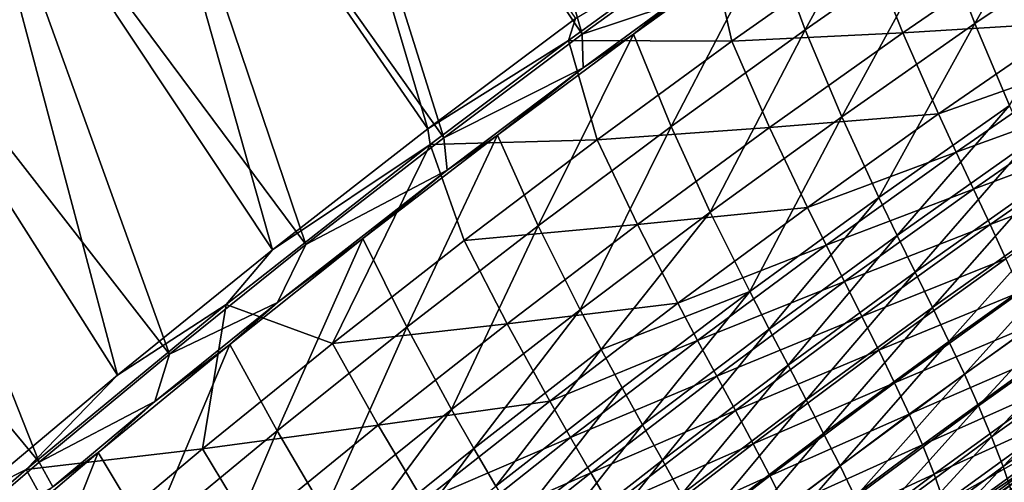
# Model space of a CAD drawing. Header units: metres. Extents: x 0 to 1400, y -1400 to 0.
# Tile 145 of 256: x 369 to 457, y -261 to -220. Entities that reach past the tile are written whole.
import ezdxf

# ---------------------------------------------------------------- set-up
doc = ezdxf.new("R2010")
doc.units = ezdxf.units.M

msp = doc.modelspace()

# ---------------------------------------------------------------- linework, layer by layer
at = {"layer": 'None'}
for points in [[(418.886383, -221.191742, -29.538929), (403.82135, -168.963058), (390.284088, -178.718384)], [(418.886383, -221.191742, -29.538929), (431.601013, -211.996567, -29.538927), (403.82135, -168.963058)], [(389.868927, -178.063004, -3), (405.125092, -229.643143, -32.124153), (376.485687, -188.060333, -3)], [(418.276337, -219.787537, -32.124081), (405.125092, -229.643143, -32.124153), (389.868927, -178.063004, -3)], [(406.549713, -230.433655, -29.539), (390.284088, -178.718384), (376.916565, -188.705032)], [(406.549713, -230.433655, -29.539), (418.886383, -221.191742, -29.538929), (390.284088, -178.718384)], [(376.485687, -188.060333, -3), (391.25882, -240.43689, -32.124329), (363.275513, -198.285278, -3)], [(394.247223, -239.975235, -29.539145), (376.916565, -188.705032), (363.721893, -198.918945)], [(405.125092, -229.643143, -32.124153), (391.25882, -240.43689, -32.124329), (376.485687, -188.060333, -3)], [(394.247223, -239.975235, -29.539145), (406.549713, -230.433655, -29.539), (376.916565, -188.705032)], [(363.275513, -198.285278, -3), (377.451752, -251.612366, -32.124611), (350.241486, -208.733871, -3)], [(391.25882, -240.43689, -32.124329), (377.451752, -251.612366, -32.124611), (363.275513, -198.285278, -3)], [(382.071991, -249.750107, -29.539373), (363.721893, -198.918945), (350.703094, -209.356155)], [(382.071991, -249.750107, -29.539373), (394.247223, -239.975235, -29.539145), (363.721893, -198.918945)], [(448.044739, -203.811676, -32.367355), (435.685944, -212.385529, -32.367619), (438.770447, -220.792068, -88.094604)], [(448.044739, -203.811676, -32.367355), (438.770447, -220.792068, -88.094604), (450.859802, -212.358688, -88.101669)], [(463.069763, -204.13765, -88.107979), (450.859802, -212.358688, -88.101669), (453.889862, -220.25209, -143.941757)], [(463.069763, -204.13765, -88.107979), (453.889862, -220.25209, -143.941757), (465.868866, -212.138519, -143.952957)], [(377.451752, -251.612366, -32.124611), (364.581055, -262.43161, -32.124992), (350.241486, -208.733871, -3)], [(370.466888, -259.386841, -29.539682), (350.703094, -209.356155), (337.863342, -220.012817)], [(370.466888, -259.386841, -29.539682), (382.071991, -249.750107, -29.539373), (350.703094, -209.356155)], [(418.886383, -221.191742, -29.538929), (426.525879, -218.668625, -30.962074), (431.601013, -211.996567, -29.538927)], [(431.589783, -215.031082, -30.962004), (423.445007, -221.180862, -32.36771), (435.685944, -212.385529, -32.367619)], [(435.685944, -212.385529, -32.367619), (423.445007, -221.180862, -32.36771), (426.804535, -229.435547, -88.086761)], [(435.685944, -212.385529, -32.367619), (426.804535, -229.435547, -88.086761), (438.770447, -220.792068, -88.094604)], [(450.859802, -212.358688, -88.101669), (438.770447, -220.792068, -88.094604), (442.034821, -228.567627, -143.929352)], [(450.859802, -212.358688, -88.101669), (442.034821, -228.567627, -143.929352), (453.889862, -220.25209, -143.941757)], [(453.889862, -220.25209, -143.941757), (456.995544, -227.546829, -199.856125), (465.868866, -212.138519, -143.952957)], [(418.276337, -219.787537, -32.124081), (430.131165, -212.696854, -32.845112), (417.65683, -221.760574, -32.845112)], [(417.65683, -221.760574, -32.845112), (430.131165, -212.696854, -32.845112), (432.227142, -221.821411, -88.54998)], [(430.131165, -212.696854, -32.845112), (444.365784, -213.237915, -88.557144), (432.227142, -221.821411, -88.54998)], [(432.227142, -221.821411, -88.54998), (444.365784, -213.237915, -88.557144), (447.479797, -221.077103, -144.376114)], [(444.365784, -213.237915, -88.557144), (459.513763, -212.81749, -144.387238), (447.479797, -221.077103, -144.376114)], [(447.479797, -221.077103, -144.376114), (459.513763, -212.81749, -144.387238), (462.487701, -220.15509, -200.280197)], [(431.589783, -215.031082, -30.962004), (426.525879, -218.668625, -30.962074), (423.445007, -221.180862, -32.36771)], [(418.97348, -224.191254, -30.962154), (426.525879, -218.668625, -30.962074), (418.886383, -221.191742, -29.538929)], [(426.525879, -218.668625, -30.962074), (418.97348, -224.191254, -30.962154), (423.445007, -221.180862, -32.36771)], [(359.50293, -268.789154, -29.540066), (370.466888, -259.386841, -29.539682), (337.863342, -220.012817)], [(405.125092, -229.643143, -32.124153), (418.276337, -219.787537, -32.124081), (417.65683, -221.760574, -32.845112)], [(442.034821, -228.567627, -143.929352), (445.346222, -235.761826, -199.840591), (453.889862, -220.25209, -143.941757)], [(445.346222, -235.761826, -199.840591), (456.995544, -227.546829, -199.856125), (453.889862, -220.25209, -143.941757)], [(447.479797, -221.077103, -144.376114), (462.487701, -220.15509, -200.280197), (450.659882, -228.317886, -200.266312)], [(450.659882, -228.317886, -200.266312), (462.487701, -220.15509, -200.280197), (463.964813, -223.613083, -228.245346)], [(406.549713, -230.433655, -29.539), (418.97348, -224.191254, -30.962154), (418.886383, -221.191742, -29.538929)], [(423.445007, -221.180862, -32.36771), (418.97348, -224.191254, -30.962154), (411.324646, -230.195923, -32.367607)], [(423.445007, -221.180862, -32.36771), (411.324646, -230.195923, -32.367607), (414.964905, -238.287079, -88.078094)], [(423.445007, -221.180862, -32.36771), (414.964905, -238.287079, -88.078094), (426.804535, -229.435547, -88.086761)], [(438.770447, -220.792068, -88.094604), (426.804535, -229.435547, -88.086761), (430.306396, -237.082565, -143.915741)], [(438.770447, -220.792068, -88.094604), (430.306396, -237.082565, -143.915741), (442.034821, -228.567627, -143.929352)], [(432.227142, -221.821411, -88.54998), (447.479797, -221.077103, -144.376114), (435.577972, -229.537247, -144.363708)], [(435.577972, -229.537247, -144.363708), (447.479797, -221.077103, -144.376114), (450.659882, -228.317886, -200.266312)], [(405.125092, -229.643143, -32.124153), (417.65683, -221.760574, -32.845112), (405.335663, -231.032303, -32.845123)], [(405.335663, -231.032303, -32.845123), (417.65683, -221.760574, -32.845112), (420.220612, -230.613205, -88.542046)], [(417.65683, -221.760574, -32.845112), (432.227142, -221.821411, -88.54998), (420.220612, -230.613205, -88.542046)], [(420.220612, -230.613205, -88.542046), (432.227142, -221.821411, -88.54998), (435.577972, -229.537247, -144.363708)], [(450.659882, -228.317886, -200.266312), (463.964813, -223.613083, -228.245346), (452.231659, -231.731934, -228.230682)], [(452.231659, -231.731934, -228.230682), (463.964813, -223.613083, -228.245346), (465.411407, -226.941208, -256.220245)], [(406.834717, -233.317627, -30.962219), (418.97348, -224.191254, -30.962154), (406.549713, -230.433655, -29.539)], [(418.97348, -224.191254, -30.962154), (406.834717, -233.317627, -30.962219), (411.324646, -230.195923, -32.367607)], [(453.768311, -235.01825, -256.205261), (452.231659, -231.731934, -228.230682), (465.411407, -226.941208, -256.220245)], [(453.768311, -235.01825, -256.205261), (465.411407, -226.941208, -256.220245), (466.809601, -230.147491, -284.202332)], [(456.995544, -227.546829, -199.856125), (445.346222, -235.761826, -199.840591), (446.977966, -239.156876, -227.815918)], [(458.533051, -230.987381, -227.832291), (456.995544, -227.546829, -199.856125), (446.977966, -239.156876, -227.815918)], [(430.306396, -237.082565, -143.915741), (433.825165, -244.166168, -199.823578), (442.034821, -228.567627, -143.929352)], [(433.825165, -244.166168, -199.823578), (445.346222, -235.761826, -199.840591), (442.034821, -228.567627, -143.929352)], [(435.577972, -229.537247, -144.363708), (450.659882, -228.317886, -200.266312), (438.965759, -236.671829, -200.250839)], [(438.965759, -236.671829, -200.250839), (450.659882, -228.317886, -200.266312), (452.231659, -231.731934, -228.230682)], [(391.25882, -240.43689, -32.124329), (405.125092, -229.643143, -32.124153), (405.335663, -231.032303, -32.845123)], [(426.804535, -229.435547, -88.086761), (414.964905, -238.287079, -88.078094), (418.707306, -245.79454, -143.900864)], [(426.804535, -229.435547, -88.086761), (418.707306, -245.79454, -143.900864), (430.306396, -237.082565, -143.915741)], [(420.220612, -230.613205, -88.542046), (435.577972, -229.537247, -144.363708), (423.81131, -238.195221, -144.349991)], [(423.81131, -238.195221, -144.349991), (435.577972, -229.537247, -144.363708), (438.965759, -236.671829, -200.250839)], [(394.247223, -239.975235, -29.539145), (406.834717, -233.317627, -30.962219), (406.549713, -230.433655, -29.539)], [(411.324646, -230.195923, -32.367607), (406.834717, -233.317627, -30.962219), (399.327728, -239.428986, -32.367287)], [(411.324646, -230.195923, -32.367607), (399.327728, -239.428986, -32.367287), (403.254395, -247.344681, -88.068581)], [(411.324646, -230.195923, -32.367607), (403.254395, -247.344681, -88.068581), (414.964905, -238.287079, -88.078094)], [(405.335663, -231.032303, -32.845123), (420.220612, -230.613205, -88.542046), (408.349365, -239.610855, -88.533318)], [(408.349365, -239.610855, -88.533318), (420.220612, -230.613205, -88.542046), (423.81131, -238.195221, -144.349991)], [(455.252747, -238.184219, -284.1875), (453.768311, -235.01825, -256.205261), (466.809601, -230.147491, -284.202332)], [(466.809601, -230.147491, -284.202332), (468.141449, -233.239868, -312.186859), (455.252747, -238.184219, -284.1875)], [(391.25882, -240.43689, -32.124329), (405.335663, -231.032303, -32.845123), (387.146393, -245.322464, -32.845139)], [(387.146393, -245.322464, -32.845139), (405.335663, -231.032303, -32.845123), (396.616425, -248.811935, -88.523766)], [(396.616425, -248.811935, -88.523766), (405.335663, -231.032303, -32.845123), (408.349365, -239.610855, -88.533318)], [(440.632568, -240.037506, -228.21434), (438.965759, -236.671829, -200.250839), (452.231659, -231.731934, -228.230682)], [(440.632568, -240.037506, -228.21434), (452.231659, -231.731934, -228.230682), (453.768311, -235.01825, -256.205261)], [(458.533051, -230.987381, -227.832291), (446.977966, -239.156876, -227.815918), (448.571594, -242.426102, -255.801071)], [(460.037079, -234.29982, -255.817734), (458.533051, -230.987381, -227.832291), (448.571594, -242.426102, -255.801071)], [(406.834717, -233.317627, -30.962219), (391.705719, -245.138489, -30.962172), (399.327728, -239.428986, -32.367287)], [(391.705719, -245.138489, -30.962172), (406.834717, -233.317627, -30.962219), (394.247223, -239.975235, -29.539145)], [(468.141449, -233.239868, -312.186859), (456.667786, -241.237122, -312.172607), (455.252747, -238.184219, -284.1875)], [(448.571594, -242.426102, -255.801071), (450.110565, -245.576141, -283.793427), (460.037079, -234.29982, -255.817734)], [(450.110565, -245.576141, -283.793427), (461.490234, -237.491501, -283.809875), (460.037079, -234.29982, -255.817734)], [(442.259613, -243.277771, -256.188538), (440.632568, -240.037506, -228.21434), (453.768311, -235.01825, -256.205261)], [(442.259613, -243.277771, -256.188538), (453.768311, -235.01825, -256.205261), (455.252747, -238.184219, -284.1875)], [(445.346222, -235.761826, -199.840591), (433.825165, -244.166168, -199.823578), (435.551575, -247.510941, -227.797989)], [(446.977966, -239.156876, -227.815918), (445.346222, -235.761826, -199.840591), (435.551575, -247.510941, -227.797989)], [(423.81131, -238.195221, -144.349991), (438.965759, -236.671829, -200.250839), (427.40799, -245.213943, -200.233719)], [(438.965759, -236.671829, -200.250839), (440.632568, -240.037506, -228.21434), (427.40799, -245.213943, -200.233719)], [(418.707306, -245.79454, -143.900864), (420.580261, -249.341537, -171.845123), (430.306396, -237.082565, -143.915741)], [(420.580261, -249.341537, -171.845123), (433.825165, -244.166168, -199.823578), (430.306396, -237.082565, -143.915741)], [(461.490234, -237.491501, -283.809875), (450.110565, -245.576141, -283.793427), (451.578308, -248.613708, -311.790375)], [(462.875122, -240.569809, -311.806152), (461.490234, -237.491501, -283.809875), (451.578308, -248.613708, -311.790375)], [(414.964905, -238.287079, -88.078094), (403.254395, -247.344681, -88.068581), (407.240234, -254.701248, -143.884705)], [(414.964905, -238.287079, -88.078094), (407.240234, -254.701248, -143.884705), (418.707306, -245.79454, -143.900864)], [(408.349365, -239.610855, -88.533318), (423.81131, -238.195221, -144.349991), (412.182739, -247.048309, -144.334915)], [(412.182739, -247.048309, -144.334915), (423.81131, -238.195221, -144.349991), (427.40799, -245.213943, -200.233719)], [(443.830597, -246.399323, -284.170929), (442.259613, -243.277771, -256.188538), (455.252747, -238.184219, -284.1875)], [(455.252747, -238.184219, -284.1875), (456.667786, -241.237122, -312.172607), (443.830597, -246.399323, -284.170929)], [(399.327728, -239.428986, -32.367287), (391.705719, -245.138489, -30.962172), (387.457336, -248.878372, -32.366722)], [(399.327728, -239.428986, -32.367287), (387.457336, -248.878372, -32.366722), (391.676086, -256.606415, -88.058197)], [(399.327728, -239.428986, -32.367287), (391.676086, -256.606415, -88.058197), (403.254395, -247.344681, -88.068581)], [(396.616425, -248.811935, -88.523766), (408.349365, -239.610855, -88.533318), (412.182739, -247.048309, -144.334915)], [(446.977966, -239.156876, -227.815918), (435.551575, -247.510941, -227.797989), (437.235168, -250.7323, -255.782822)], [(448.571594, -242.426102, -255.801071), (446.977966, -239.156876, -227.815918), (437.235168, -250.7323, -255.782822)], [(377.451752, -251.612366, -32.124611), (391.25882, -240.43689, -32.124329), (387.146393, -245.322464, -32.845139)], [(382.071991, -249.750107, -29.539373), (391.705719, -245.138489, -30.962172), (394.247223, -239.975235, -29.539145)], [(440.632568, -240.037506, -228.21434), (429.170135, -248.526749, -228.196259), (427.40799, -245.213943, -200.233719)], [(440.632568, -240.037506, -228.21434), (442.259613, -243.277771, -256.188538), (429.170135, -248.526749, -228.196259)], [(456.667786, -241.237122, -312.172607), (445.329224, -249.408798, -312.156647), (443.830597, -246.399323, -284.170929)], [(456.667786, -241.237122, -312.172607), (457.996277, -244.18425, -340.155212), (445.329224, -249.408798, -312.156647)], [(451.578308, -248.613708, -311.790375), (452.958344, -251.545578, -339.789429), (462.875122, -240.569809, -311.806152)], [(452.958344, -251.545578, -339.789429), (464.174377, -243.542206, -339.804047), (462.875122, -240.569809, -311.806152)], [(437.235168, -250.7323, -255.782822), (438.860321, -253.836212, -283.77536), (448.571594, -242.426102, -255.801071)], [(438.860321, -253.836212, -283.77536), (450.110565, -245.576141, -283.793427), (448.571594, -242.426102, -255.801071)], [(442.259613, -243.277771, -256.188538), (430.887695, -251.716583, -256.170044), (429.170135, -248.526749, -228.196259)], [(430.887695, -251.716583, -256.170044), (442.259613, -243.277771, -256.188538), (443.830597, -246.399323, -284.170929)], [(464.174377, -243.542206, -339.804047), (452.958344, -251.545578, -339.789429), (454.234161, -254.378586, -367.789093)], [(465.370697, -246.416214, -367.802063), (464.174377, -243.542206, -339.804047), (454.234161, -254.378586, -367.789093)], [(420.580261, -249.341537, -171.845123), (422.434723, -252.757156, -199.805038), (433.825165, -244.166168, -199.823578)], [(433.825165, -244.166168, -199.823578), (422.434723, -252.757156, -199.805038), (424.256104, -256.046661, -227.778458)], [(435.551575, -247.510941, -227.797989), (433.825165, -244.166168, -199.823578), (424.256104, -256.046661, -227.778458)], [(457.996277, -244.18425, -340.155212), (446.739258, -252.312805, -340.14035), (445.329224, -249.408798, -312.156647)], [(457.996277, -244.18425, -340.155212), (459.221069, -247.032883, -368.130005), (446.739258, -252.312805, -340.14035)], [(377.451752, -251.612366, -32.124611), (387.146393, -245.322464, -32.845139), (369.31781, -260.06012, -32.845161)], [(369.31781, -260.06012, -32.845161), (387.146393, -245.322464, -32.845139), (385.024902, -258.213989, -88.513382)], [(391.705719, -245.138489, -30.962172), (380.786407, -253.990204, -30.962036), (387.457336, -248.878372, -32.366722)], [(380.786407, -253.990204, -30.962036), (391.705719, -245.138489, -30.962172), (382.071991, -249.750107, -29.539373)], [(385.024902, -258.213989, -88.513382), (387.146393, -245.322464, -32.845139), (396.616425, -248.811935, -88.523766)], [(407.240234, -254.701248, -143.884705), (409.221649, -258.180359, -171.826721), (418.707306, -245.79454, -143.900864)], [(409.221649, -258.180359, -171.826721), (420.580261, -249.341537, -171.845123), (418.707306, -245.79454, -143.900864)], [(412.182739, -247.048309, -144.334915), (427.40799, -245.213943, -200.233719), (415.989349, -253.941299, -200.21489)], [(427.40799, -245.213943, -200.233719), (429.170135, -248.526749, -228.196259), (415.989349, -253.941299, -200.21489)], [(450.110565, -245.576141, -283.793427), (438.860321, -253.836212, -283.77536), (440.411407, -256.828674, -311.773041)], [(451.578308, -248.613708, -311.790375), (450.110565, -245.576141, -283.793427), (440.411407, -256.828674, -311.773041)], [(432.54538, -254.789505, -284.152557), (430.887695, -251.716583, -256.170044), (443.830597, -246.399323, -284.170929)], [(443.830597, -246.399323, -284.170929), (445.329224, -249.408798, -312.156647), (432.54538, -254.789505, -284.152557)], [(454.234161, -254.378586, -367.789093), (455.389404, -257.119659, -395.788635), (465.370697, -246.416214, -367.802063)], [(455.389404, -257.119659, -395.788635), (466.446838, -249.199448, -395.7995), (465.370697, -246.416214, -367.802063)], [(403.254395, -247.344681, -88.068581), (391.676086, -256.606415, -88.058197), (395.908051, -263.800446, -143.867218)], [(403.254395, -247.344681, -88.068581), (395.908051, -263.800446, -143.867218), (407.240234, -254.701248, -143.884705)], [(396.616425, -248.811935, -88.523766), (412.182739, -247.048309, -144.334915), (400.695221, -256.093811, -144.318436)], [(400.695221, -256.093811, -144.318436), (412.182739, -247.048309, -144.334915), (415.989349, -253.941299, -200.21489)], [(435.551575, -247.510941, -227.797989), (424.256104, -256.046661, -227.778458), (426.029846, -259.215363, -255.762924)], [(437.235168, -250.7323, -255.782822), (435.551575, -247.510941, -227.797989), (426.029846, -259.215363, -255.762924)], [(459.221069, -247.032883, -368.130005), (448.044373, -255.117966, -368.116638), (446.739258, -252.312805, -340.14035)], [(459.221069, -247.032883, -368.130005), (460.325104, -249.790482, -396.093994), (448.044373, -255.117966, -368.116638)], [(387.457336, -248.878372, -32.366722), (380.786407, -253.990204, -30.962036), (375.716583, -258.54245, -32.365887)], [(387.457336, -248.878372, -32.366722), (375.716583, -258.54245, -32.365887), (380.233124, -266.070374, -88.046898)], [(387.457336, -248.878372, -32.366722), (380.233124, -266.070374, -88.046898), (391.676086, -256.606415, -88.058197)], [(385.024902, -258.213989, -88.513382), (396.616425, -248.811935, -88.523766), (400.695221, -256.093811, -144.318436)], [(429.170135, -248.526749, -228.196259), (417.846893, -257.196564, -228.176407), (415.989349, -253.941299, -200.21489)], [(430.887695, -251.716583, -256.170044), (417.846893, -257.196564, -228.176407), (429.170135, -248.526749, -228.196259)], [(440.411407, -256.828674, -311.773041), (441.872864, -259.71579, -339.773346), (451.578308, -248.613708, -311.790375)], [(441.872864, -259.71579, -339.773346), (452.958344, -251.545578, -339.789429), (451.578308, -248.613708, -311.790375)], [(466.446838, -249.199448, -395.7995), (455.389404, -257.119659, -395.788635), (456.407623, -259.775391, -423.783936)], [(467.385529, -251.8992, -423.792175), (466.446838, -249.199448, -395.7995), (456.407623, -259.775391, -423.783936)], [(370.466888, -259.386841, -29.539682), (380.786407, -253.990204, -30.962036), (382.071991, -249.750107, -29.539373)], [(409.221649, -258.180359, -171.826721), (411.177307, -261.532135, -199.784927), (420.580261, -249.341537, -171.845123)], [(411.177307, -261.532135, -199.784927), (422.434723, -252.757156, -199.805038), (420.580261, -249.341537, -171.845123)], [(445.329224, -249.408798, -312.156647), (434.12793, -257.751465, -312.138977), (432.54538, -254.789505, -284.152557)], [(445.329224, -249.408798, -312.156647), (446.739258, -252.312805, -340.14035), (434.12793, -257.751465, -312.138977)], [(460.325104, -249.790482, -396.093994), (449.228363, -257.831116, -396.08252), (448.044373, -255.117966, -368.116638)], [(449.228363, -257.831116, -396.08252), (460.325104, -249.790482, -396.093994), (461.291595, -252.465302, -424.053802)], [(426.029846, -259.215363, -255.762924), (427.741364, -262.268463, -283.755676), (437.235168, -250.7323, -255.782822)], [(427.741364, -262.268463, -283.755676), (438.860321, -253.836212, -283.77536), (437.235168, -250.7323, -255.782822)], [(364.581055, -262.43161, -32.124992), (377.451752, -251.612366, -32.124611), (369.31781, -260.06012, -32.845161)], [(417.846893, -257.196564, -228.176407), (430.887695, -251.716583, -256.170044), (419.654999, -260.331482, -256.149719)], [(419.654999, -260.331482, -256.149719), (430.887695, -251.716583, -256.170044), (432.54538, -254.789505, -284.152557)], [(452.958344, -251.545578, -339.789429), (441.872864, -259.71579, -339.773346), (443.229218, -262.503723, -367.77478)], [(454.234161, -254.378586, -367.789093), (452.958344, -251.545578, -339.789429), (443.229218, -262.503723, -367.77478)], [(456.407623, -259.775391, -423.783936), (457.272339, -262.35202, -451.76712), (467.385529, -251.8992, -423.792175)], [(422.434723, -252.757156, -199.805038), (411.177307, -261.532135, -199.784927), (413.093781, -264.761261, -227.757294)], [(424.256104, -256.046661, -227.778458), (422.434723, -252.757156, -199.805038), (413.093781, -264.761261, -227.757294)], [(446.739258, -252.312805, -340.14035), (435.619995, -260.608398, -340.123901), (434.12793, -257.751465, -312.138977)], [(446.739258, -252.312805, -340.14035), (448.044373, -255.117966, -368.116638), (435.619995, -260.608398, -340.123901)], [(450.275421, -260.459778, -424.044678), (449.228363, -257.831116, -396.08252), (461.291595, -252.465302, -424.053802)], [(461.291595, -252.465302, -424.053802), (462.103943, -255.06575, -452.018463), (450.275421, -260.459778, -424.044678)], [(371.67511, -261.589539, -30.961853), (380.786407, -253.990204, -30.962036), (370.466888, -259.386841, -29.539682)], [(380.786407, -253.990204, -30.962036), (371.67511, -261.589539, -30.961853), (375.716583, -258.54245, -32.365887)], [(415.989349, -253.941299, -200.21489), (404.712555, -262.850922, -200.194336), (400.695221, -256.093811, -144.318436)], [(417.846893, -257.196564, -228.176407), (404.712555, -262.850922, -200.194336), (415.989349, -253.941299, -200.21489)], [(438.860321, -253.836212, -283.77536), (427.741364, -262.268463, -283.755676), (429.376068, -265.211334, -311.75412)], [(440.411407, -256.828674, -311.773041), (438.860321, -253.836212, -283.77536), (429.376068, -265.211334, -311.75412)], [(443.229218, -262.503723, -367.77478), (444.464966, -265.198639, -395.776611), (454.234161, -254.378586, -367.789093)], [(444.464966, -265.198639, -395.776611), (455.389404, -257.119659, -395.788635), (454.234161, -254.378586, -367.789093)], [(395.908051, -263.800446, -143.867218), (397.998474, -267.206024, -171.806824), (407.240234, -254.701248, -143.884705)], [(397.998474, -267.206024, -171.806824), (409.221649, -258.180359, -171.826721), (407.240234, -254.701248, -143.884705)], [(421.399445, -263.35141, -284.132385), (419.654999, -260.331482, -256.149719), (432.54538, -254.789505, -284.152557)], [(432.54538, -254.789505, -284.152557), (434.12793, -257.751465, -312.138977), (421.399445, -263.35141, -284.132385)], [(448.044373, -255.117966, -368.116638), (437.006256, -263.366241, -368.101868), (435.619995, -260.608398, -340.123901)], [(448.044373, -255.117966, -368.116638), (449.228363, -257.831116, -396.08252), (437.006256, -263.366241, -368.101868)], [(462.103943, -255.06575, -452.018463), (451.169769, -263.011719, -452.012177), (450.275421, -260.459778, -424.044678)], [(451.169769, -263.011719, -452.012177), (462.103943, -255.06575, -452.018463), (463.056702, -256.303009, -468.754669)], [(400.695221, -256.093811, -144.318436), (389.351715, -265.329041, -144.300537), (385.024902, -258.213989, -88.513382)], [(404.712555, -262.850922, -200.194336), (389.351715, -265.329041, -144.300537), (400.695221, -256.093811, -144.318436)], [(424.256104, -256.046661, -227.778458), (413.093781, -264.761261, -227.757294), (414.957642, -267.872284, -255.741348)], [(426.029846, -259.215363, -255.762924), (424.256104, -256.046661, -227.778458), (414.957642, -267.872284, -255.741348)], [(451.688324, -264.574493, -468.745636), (451.169769, -263.011719, -452.012177), (463.056702, -256.303009, -468.754669)], [(451.688324, -264.574493, -468.745636), (463.056702, -256.303009, -468.754669), (459.893524, -259.020935, -470.494019)], [(391.676086, -256.606415, -88.058197), (380.233124, -266.070374, -88.046898), (384.713654, -273.089935, -143.848389)], [(391.676086, -256.606415, -88.058197), (384.713654, -273.089935, -143.848389), (395.908051, -263.800446, -143.867218)], [(404.712555, -262.850922, -200.194336), (417.846893, -257.196564, -228.176407), (406.665497, -266.043823, -228.154709)], [(406.665497, -266.043823, -228.154709), (417.846893, -257.196564, -228.176407), (419.654999, -260.331482, -256.149719)], [(429.376068, -265.211334, -311.75412), (430.919525, -268.049316, -339.755768), (440.411407, -256.828674, -311.773041)], [(430.919525, -268.049316, -339.755768), (441.872864, -259.71579, -339.773346), (440.411407, -256.828674, -311.773041)], [(455.389404, -257.119659, -395.788635), (444.464966, -265.198639, -395.776611), (445.564667, -267.806488, -423.774719)], [(456.407623, -259.775391, -423.783936), (455.389404, -257.119659, -395.788635), (445.564667, -267.806488, -423.774719)], [(434.12793, -257.751465, -312.138977), (423.06601, -266.261658, -312.119507), (421.399445, -263.35141, -284.132385)], [(434.12793, -257.751465, -312.138977), (435.619995, -260.608398, -340.123901), (423.06601, -266.261658, -312.119507)], [(449.228363, -257.831116, -396.08252), (438.271545, -266.031189, -396.069916), (437.006256, -263.366241, -368.101868)], [(438.271545, -266.031189, -396.069916), (449.228363, -257.831116, -396.08252), (450.275421, -260.459778, -424.044678)], [(375.716583, -258.54245, -32.365887), (371.67511, -261.589539, -30.961853), (364.108734, -268.419647, -32.364754)], [(375.716583, -258.54245, -32.365887), (364.108734, -268.419647, -32.364754), (368.928772, -275.734711, -88.034653)], [(375.716583, -258.54245, -32.365887), (368.928772, -275.734711, -88.034653), (380.233124, -266.070374, -88.046898)], [(373.577911, -267.814575, -88.502129), (369.31781, -260.06012, -32.845161), (385.024902, -258.213989, -88.513382)], [(389.351715, -265.329041, -144.300537), (373.577911, -267.814575, -88.502129), (385.024902, -258.213989, -88.513382)], [(397.998474, -267.206024, -171.806824), (400.05545, -270.488556, -199.763214), (409.221649, -258.180359, -171.826721)], [(400.05545, -270.488556, -199.763214), (411.177307, -261.532135, -199.784927), (409.221649, -258.180359, -171.826721)], [(359.50293, -268.789154, -29.540066), (371.67511, -261.589539, -30.961853), (370.466888, -259.386841, -29.539682)], [(414.957642, -267.872284, -255.741348), (416.755524, -270.869751, -283.734344), (426.029846, -259.215363, -255.762924)], [(416.755524, -270.869751, -283.734344), (427.741364, -262.268463, -283.755676), (426.029846, -259.215363, -255.762924)], [(441.872864, -259.71579, -339.773346), (430.919525, -268.049316, -339.755768), (432.357269, -270.787872, -367.759094)], [(443.229218, -262.503723, -367.77478), (441.872864, -259.71579, -339.773346), (432.357269, -270.787872, -367.759094)], [(439.127197, -274.476654, -470.480652), (451.688324, -264.574493, -468.745636), (459.893524, -259.020935, -470.494019)], [(439.127197, -274.476654, -470.480652), (459.893524, -259.020935, -470.494019), (460.053314, -259.243713, -472.231567)], [(460.053314, -259.243713, -472.231567), (439.293182, -274.694214, -472.218781), (439.127197, -274.476654, -470.480652)], [(460.260071, -259.532074, -473.957581), (439.293182, -274.694214, -472.218781), (460.053314, -259.243713, -472.231567)], [(460.260071, -259.532074, -473.957581), (439.508057, -274.975922, -473.945374), (439.293182, -274.694214, -472.218781)], [(460.513214, -259.885162, -475.667664), (439.508057, -274.975922, -473.945374), (460.260071, -259.532074, -473.957581)], [(445.564667, -267.806488, -423.774719), (446.512726, -270.332855, -451.761139), (456.407623, -259.775391, -423.783936)], [(446.512726, -270.332855, -451.761139), (457.272339, -262.35202, -451.76712), (456.407623, -259.775391, -423.783936)], [(364.581055, -262.43161, -32.124992), (369.31781, -260.06012, -32.845161), (365.282867, -263.500153, -32.845169)], [(365.282867, -263.500153, -32.845169), (369.31781, -260.06012, -32.845161), (373.577911, -267.814575, -88.502129)], [(406.665497, -266.043823, -228.154709), (419.654999, -260.331482, -256.149719), (408.563965, -269.119232, -256.127533)], [(408.563965, -269.119232, -256.127533), (419.654999, -260.331482, -256.149719), (421.399445, -263.35141, -284.132385)], [(435.619995, -260.608398, -340.123901), (424.640503, -269.067474, -340.105743), (423.06601, -266.261658, -312.119507)], [(435.619995, -260.608398, -340.123901), (437.006256, -263.366241, -368.101868), (424.640503, -269.067474, -340.105743)], [(439.401001, -268.610046, -424.034729), (438.271545, -266.031189, -396.069916), (450.275421, -260.459778, -424.044678)], [(450.275421, -260.459778, -424.044678), (451.169769, -263.011719, -452.012177), (439.401001, -268.610046, -424.034729)], [(460.513214, -259.885162, -475.667664), (439.77124, -275.320984, -475.656067), (439.508057, -274.975922, -473.945374)], [(460.812103, -260.302063, -477.357452), (439.77124, -275.320984, -475.656067), (460.513214, -259.885162, -475.667664)], [(460.812103, -260.302063, -477.357452), (440.082062, -275.728546, -477.346466), (439.77124, -275.320984, -475.656067)], [(461.156097, -260.781921, -479.022614), (440.082062, -275.728546, -477.346466), (460.812103, -260.302063, -477.357452)], [(461.156097, -260.781921, -479.022614), (440.43985, -276.197754, -479.012238), (440.082062, -275.728546, -477.346466)], [(461.544617, -261.323914, -480.658752), (440.43985, -276.197754, -479.012238), (461.156097, -260.781921, -479.022614)]]:
    msp.add_3dface(points, dxfattribs=at)

doc.saveas('drawing.dxf')
